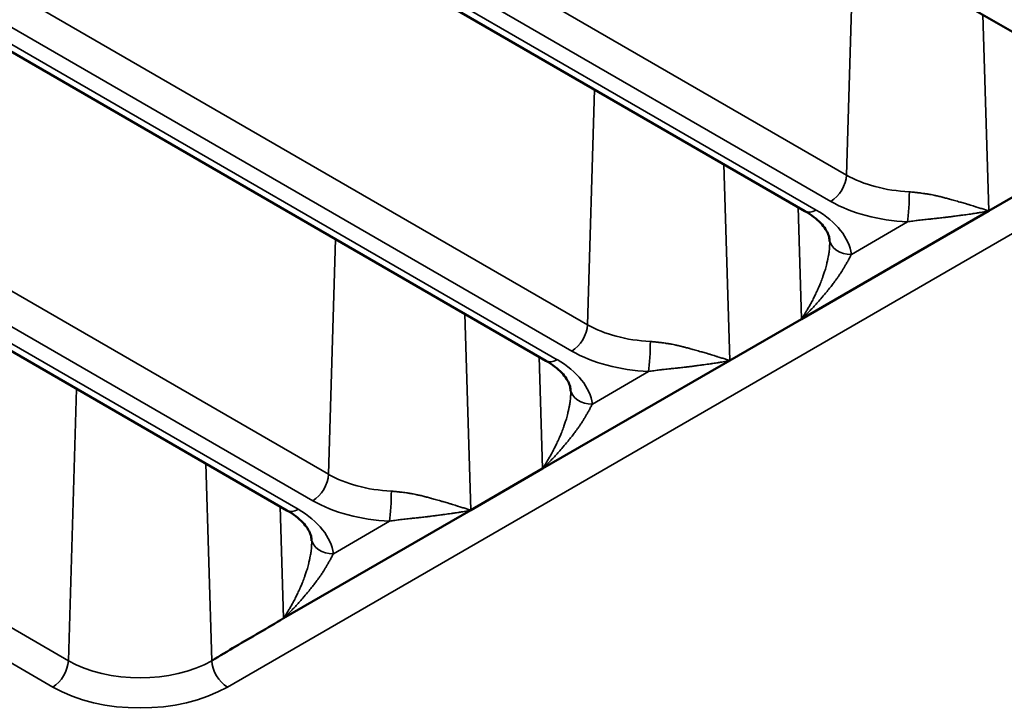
# Paper-space layout 'Sheet_1' of a CAD drawing. Header units: millimetres. Extents: x 0 to 118, y 0 to 118.
# Tile 133 of 206: x 91.765 to 92.644, y 22.083 to 22.693. Entities that reach past the tile are written whole.
import ezdxf

# ---------------------------------------------------------------- set-up
doc = ezdxf.new("R2010")
doc.units = ezdxf.units.MM
doc.layers.add('Visible (ANSI)', color=7, linetype='Continuous', lineweight=50)
doc.layers.add('Visible Narrow (ANSI)', color=7, linetype='Continuous', lineweight=35)

psp = doc.layouts.new('Sheet_1')

# ---------------------------------------------------------------- linework, layer by layer
at = {"layer": 'Visible (ANSI)'}
for p, q in [((92.69709, 22.65591), (86.61241, 26.1689)), ((92.46603, 22.5225), (86.40561, 26.02149)), ((92.23496, 22.3891), (86.21213, 25.86638)), ((92.0039, 22.25569), (86.03234, 25.70338)), ((92.62994, 22.52275), (92.69397, 22.55972)), ((92.46291, 22.42632), (92.62994, 22.52275)), ((92.39888, 22.38935), (92.46291, 22.42632)), ((92.23185, 22.29291), (92.39888, 22.38935)), ((92.33869, 22.35461), (92.33871, 22.3546)), ((92.30494, 22.3351), (92.30492, 22.33511)), ((92.16782, 22.25595), (92.23185, 22.29291)), ((92.00078, 22.15951), (92.16782, 22.25595))]:
    psp.add_line(p, q, dxfattribs=at)
psp.add_ellipse((92.49223, 22.43649), major_axis=(0.04921, 0), ratio=0.57735, start_param=3.757877, end_param=3.758364, dxfattribs=at)
for points in [[(92.48788, 22.49738), (92.4877, 22.49876), (92.48734, 22.50019), (92.48617, 22.50323), (92.48535, 22.50485), (92.48314, 22.50823), (92.48174, 22.51001), (92.47832, 22.51361), (92.47629, 22.51544), (92.47161, 22.51904), (92.46896, 22.52081), (92.46603, 22.5225)], [(92.25682, 22.36398), (92.25664, 22.36536), (92.25628, 22.36679), (92.25511, 22.36983), (92.25429, 22.37144), (92.25208, 22.37483), (92.25068, 22.3766), (92.24726, 22.3802), (92.24523, 22.38203), (92.24055, 22.38563), (92.2379, 22.3874), (92.23496, 22.3891)], [(92.02576, 22.23058), (92.02557, 22.23195), (92.02522, 22.23338), (92.02404, 22.23642), (92.02323, 22.23804), (92.02101, 22.24143), (92.01962, 22.2432), (92.01619, 22.2468), (92.01416, 22.24863), (92.00948, 22.25223), (92.00683, 22.254), (92.0039, 22.25569)]]:
    psp.add_open_spline(points, degree=3, knots=[4.0042876, 4.0042876, 4.0042876, 4.0042876, 4.1459079, 4.1459079, 4.2875281, 4.2875281, 4.4291484, 4.4291484, 4.5707687, 4.5707687, 4.712389, 4.712389, 4.712389, 4.712389], dxfattribs=at)
for points in [[(92.48801, 22.49597), (92.48798, 22.49653), (92.48793, 22.49701), (92.48788, 22.4974)], [(92.48801, 22.49597), (92.48802, 22.49581), (92.48803, 22.49565), (92.48804, 22.49549)], [(92.25695, 22.36257), (92.25692, 22.36312), (92.25687, 22.36361), (92.25682, 22.364)], [(92.25695, 22.36257), (92.25696, 22.36241), (92.25697, 22.36225), (92.25697, 22.36209)], [(92.02589, 22.22917), (92.02586, 22.22972), (92.02581, 22.2302), (92.02576, 22.2306)], [(92.02589, 22.22917), (92.0259, 22.22901), (92.0259, 22.22885), (92.02591, 22.22868)], [(91.93678, 22.12175), (91.94388, 22.12605), (91.95809, 22.13458), (91.97944, 22.14667), (91.99367, 22.1552), (92.00078, 22.15951)]]:
    psp.add_open_spline(points, degree=3, dxfattribs=at)
at = {"layer": 'Visible Narrow (ANSI)'}
for p, q in [((86.42374, 26.06454), (92.50302, 22.55466)), ((92.48911, 22.53112), (86.40983, 26.04099)), ((86.41545, 26.02246), (92.47587, 22.52348)), ((86.22061, 25.91501), (92.27196, 22.42126)), ((92.25805, 22.39772), (86.20669, 25.89147)), ((86.22197, 25.86736), (92.24481, 22.39007)), ((86.03088, 25.75774), (92.04089, 22.28786)), ((92.02698, 22.26431), (86.01696, 25.7342)), ((86.04218, 25.70435), (92.01374, 22.25667)), ((85.854, 25.55979), (91.80886, 22.12175)), ((91.79495, 22.0982), (85.84009, 25.53624)), ((94.09428, 23.3358), (91.95069, 22.0982)), ((92.50302, 22.55466), (92.50925, 22.76435)), ((92.62474, 22.69768), (92.62994, 22.52275)), ((92.27196, 22.42126), (92.27819, 22.63095)), ((92.39368, 22.56427), (92.39888, 22.38935)), ((92.46291, 22.42633), (92.45994, 22.52601)), ((92.62994, 22.52275), (92.62993, 22.52276)), ((92.5074, 22.48393), (92.55761, 22.51292)), ((92.04089, 22.28786), (92.04713, 22.49755)), ((92.16262, 22.43087), (92.16782, 22.25595)), ((92.46291, 22.42632), (92.46291, 22.42632)), ((92.23185, 22.29292), (92.22888, 22.39261)), ((92.39888, 22.38935), (92.39887, 22.38935)), ((92.27633, 22.35052), (92.32654, 22.37951)), ((91.80886, 22.12175), (91.81606, 22.36414)), ((92.25685, 22.35632), (92.25685, 22.35632)), ((92.34193, 22.35648), (92.34195, 22.35647)), ((92.32451, 22.3464), (92.32449, 22.34641)), ((92.29927, 22.33183), (92.29925, 22.33184)), ((91.93155, 22.29746), (91.93678, 22.12175)), ((92.23185, 22.29291), (92.23185, 22.29292)), ((92.00078, 22.15952), (91.99782, 22.2592)), ((92.16782, 22.25595), (92.16781, 22.25595)), ((92.04527, 22.21712), (92.09548, 22.24611)), ((92.00078, 22.15951), (92.00078, 22.15952))]:
    psp.add_line(p, q, dxfattribs=at)
for centre, major_axis, ratio, start_param, end_param in [((92.48911, 22.54719), (0.00984, 0.01705), 0.57735, 3.926991, 5.462881), ((92.566, 22.59103), (0.08908, 0), 0.57735, 3.926991, 4.635092), ((92.55761, 22.52899), (0.00088, 0.01967), 0.06305, 3.758483, 5.294372), ((92.47587, 22.53955), (-0.00984, -0.01705), 0.57735, 0, 0.785398), ((92.39897, 22.47908), (0.10875, 0), 0.57735, 0.077297, 0.785398), ((92.566, 22.57552), (0.10875, 0), 0.57735, 3.926991, 4.635092), ((92.5074, 22.5), (-0.01951, -0.00262), 0.814059, 0, 1.462022), ((92.25805, 22.41379), (0.00984, 0.01705), 0.57735, 3.926991, 5.462881), ((92.33494, 22.45762), (0.08908, 0), 0.57735, 3.926991, 4.635092), ((92.32654, 22.39559), (0.00088, 0.01967), 0.06305, 3.758483, 5.294372), ((92.33494, 22.44211), (0.10875, 0), 0.57735, 3.926991, 4.635092), ((92.24481, 22.40615), (-0.00984, -0.01705), 0.57735, 0, 0.785398), ((92.16791, 22.34568), (0.10875, 0), 0.57735, 0.077297, 0.785398), ((92.27633, 22.3666), (-0.01951, -0.00262), 0.814059, 0, 1.462022), ((92.02698, 22.28039), (0.00984, 0.01705), 0.57735, 3.926991, 5.462881), ((92.10388, 22.32422), (0.08908, 0), 0.57735, 3.926991, 4.635092), ((92.09548, 22.26218), (0.00088, 0.01967), 0.06305, 3.758483, 5.294372), ((92.10388, 22.30871), (0.10875, 0), 0.57735, 3.926991, 4.635092), ((92.01374, 22.27274), (-0.00984, -0.01705), 0.57735, 0, 0.785398), ((91.93685, 22.21227), (0.10875, 0), 0.57735, 0.077297, 0.785398), ((92.04527, 22.23319), (-0.01951, -0.00262), 0.814059, 0, 1.462022), ((91.79495, 22.11427), (0.00984, 0.01705), 0.57735, 3.926991, 5.462881), ((91.87282, 22.15867), (0.09045, 0), 0.57735, 3.926991, 5.497787), ((91.95069, 22.11427), (0.00984, -0.01705), 0.57735, 3.961897, 5.497787), ((91.87282, 22.14316), (0.11012, 0), 0.57735, 3.926991, 5.497787)]:
    psp.add_ellipse(centre, major_axis=major_axis, ratio=ratio, start_param=start_param, end_param=end_param, dxfattribs=at)
for points, knots in [([(92.62993, 22.52276), (92.62926, 22.52297), (92.62859, 22.52318), (92.62791, 22.52339), (92.62682, 22.52373), (92.62572, 22.52408), (92.62462, 22.52442), (92.62406, 22.5246), (92.6235, 22.52477), (92.62293, 22.52495), (92.62167, 22.52534), (92.62041, 22.52573), (92.61915, 22.52612), (92.61905, 22.52615), (92.61894, 22.52619), (92.61884, 22.52622), (92.6179, 22.52651), (92.61696, 22.5268), (92.61603, 22.52708), (92.6152, 22.52734), (92.61437, 22.52759), (92.61354, 22.52784), (92.61263, 22.52812), (92.61172, 22.52839), (92.61081, 22.52866), (92.61027, 22.52882), (92.60972, 22.52898), (92.60918, 22.52914), (92.60779, 22.52955), (92.60641, 22.52996), (92.60505, 22.53035), (92.60479, 22.53042), (92.60454, 22.5305), (92.60429, 22.53057), (92.6035, 22.53079), (92.60273, 22.53102), (92.60196, 22.53124), (92.60109, 22.53148), (92.60023, 22.53172), (92.59938, 22.53196), (92.59788, 22.53238), (92.59641, 22.53279), (92.59498, 22.53319), (92.59484, 22.53323), (92.5947, 22.53327), (92.59455, 22.5333), (92.59432, 22.53337), (92.59408, 22.53343), (92.59385, 22.5335), (92.59359, 22.53357), (92.59333, 22.53364), (92.59308, 22.53371), (92.59196, 22.53402), (92.59086, 22.53432), (92.58978, 22.5346), (92.58962, 22.53465), (92.58946, 22.53469), (92.5893, 22.53473), (92.58896, 22.53482), (92.58862, 22.53491), (92.58828, 22.535), (92.58768, 22.53515), (92.58708, 22.5353), (92.58648, 22.53545), (92.58539, 22.53572), (92.5843, 22.53598), (92.5832, 22.53623), (92.58276, 22.53633), (92.58231, 22.53643), (92.58186, 22.53652), (92.58121, 22.53666), (92.58056, 22.53679), (92.5799, 22.53692), (92.57905, 22.53709), (92.57818, 22.53725), (92.5773, 22.5374), (92.57712, 22.53743), (92.57694, 22.53746), (92.57676, 22.53749), (92.57641, 22.53755), (92.57606, 22.53761), (92.5757, 22.53767), (92.57467, 22.53784), (92.57361, 22.538), (92.57254, 22.53815), (92.57164, 22.53828), (92.57074, 22.53841), (92.56982, 22.53853), (92.56909, 22.53862), (92.56836, 22.53872), (92.56762, 22.53881), (92.56652, 22.53894), (92.56541, 22.53908), (92.56428, 22.5392), (92.56373, 22.53927), (92.56318, 22.53933), (92.56263, 22.53939), (92.56225, 22.53943), (92.56187, 22.53947), (92.56148, 22.53951), (92.5607, 22.53959), (92.55991, 22.53968), (92.55913, 22.53975)], [0.0001125, 0.0001125, 0.0001125, 0.0001125, 0.0267446, 0.0267446, 0.0267446, 0.0697502, 0.0697502, 0.0697502, 0.0917587, 0.0917587, 0.0917587, 0.1408192, 0.1408192, 0.1408192, 0.1448517, 0.1448517, 0.1448517, 0.1814448, 0.1814448, 0.1814448, 0.2140026, 0.2140026, 0.2140026, 0.25, 0.25, 0.25, 0.2717199, 0.2717199, 0.2717199, 0.3275907, 0.3275907, 0.3275907, 0.3379623, 0.3379623, 0.3379623, 0.370339, 0.370339, 0.370339, 0.4067637, 0.4067637, 0.4067637, 0.4711461, 0.4711461, 0.4711461, 0.4775547, 0.4775547, 0.4775547, 0.4882256, 0.4882256, 0.4882256, 0.5, 0.5, 0.5, 0.5516177, 0.5516177, 0.5516177, 0.5591649, 0.5591649, 0.5591649, 0.5755704, 0.5755704, 0.5755704, 0.6045252, 0.6045252, 0.6045252, 0.6576139, 0.6576139, 0.6576139, 0.6790105, 0.6790105, 0.6790105, 0.7099741, 0.7099741, 0.7099741, 0.75, 0.75, 0.75, 0.7579805, 0.7579805, 0.7579805, 0.7737791, 0.7737791, 0.7737791, 0.8194249, 0.8194249, 0.8194249, 0.8573844, 0.8573844, 0.8573844, 0.8874554, 0.8874554, 0.8874554, 0.9322095, 0.9322095, 0.9322095, 0.9541185, 0.9541185, 0.9541185, 0.9691641, 0.9691641, 0.9691641, 1, 1, 1, 1]), ([(92.62994, 22.52275), (92.62802, 22.52233), (92.6261, 22.52195), (92.62417, 22.52159), (92.62335, 22.52144), (92.62253, 22.52129), (92.62171, 22.52115), (92.62059, 22.52096), (92.61948, 22.52077), (92.61837, 22.5206), (92.61689, 22.52036), (92.61541, 22.52014), (92.61395, 22.51992), (92.61349, 22.51985), (92.61303, 22.51979), (92.61257, 22.51972), (92.61062, 22.51944), (92.60869, 22.51918), (92.60679, 22.51893), (92.60664, 22.51891), (92.60649, 22.51889), (92.60635, 22.51887), (92.60576, 22.51879), (92.60517, 22.51871), (92.60458, 22.51864), (92.603, 22.51843), (92.60144, 22.51823), (92.59989, 22.51803), (92.59956, 22.51798), (92.59922, 22.51794), (92.59888, 22.51789), (92.59761, 22.51773), (92.59634, 22.51757), (92.59509, 22.51741), (92.59396, 22.51727), (92.59283, 22.51713), (92.59172, 22.51699), (92.59129, 22.51694), (92.59086, 22.51689), (92.59044, 22.51684), (92.58886, 22.51665), (92.58728, 22.51646), (92.5857, 22.51628), (92.58546, 22.51626), (92.58522, 22.51623), (92.58498, 22.5162), (92.58374, 22.51607), (92.5825, 22.51593), (92.58125, 22.5158), (92.58041, 22.51571), (92.57956, 22.51562), (92.57871, 22.51554), (92.57767, 22.51543), (92.57664, 22.51533), (92.5756, 22.51522), (92.57468, 22.51512), (92.57376, 22.51503), (92.57284, 22.51493), (92.572, 22.51484), (92.57115, 22.51475), (92.57031, 22.51465), (92.56932, 22.51454), (92.56834, 22.51443), (92.56736, 22.51431), (92.56659, 22.51422), (92.56583, 22.51412), (92.56507, 22.51402), (92.56413, 22.5139), (92.5632, 22.51378), (92.56227, 22.51365), (92.56148, 22.51353), (92.5607, 22.51342), (92.55992, 22.5133), (92.55915, 22.51318), (92.55837, 22.51305), (92.55761, 22.51292)], [0.0000001, 0.0000001, 0.0000001, 0.0000001, 0.0750047, 0.0750047, 0.0750047, 0.1070151, 0.1070151, 0.1070151, 0.1506166, 0.1506166, 0.1506166, 0.2084971, 0.2084971, 0.2084971, 0.2266409, 0.2266409, 0.2266409, 0.3035742, 0.3035742, 0.3035742, 0.3094437, 0.3094437, 0.3094437, 0.3333333, 0.3333333, 0.3333333, 0.3976084, 0.3976084, 0.3976084, 0.4116937, 0.4116937, 0.4116937, 0.464873, 0.464873, 0.464873, 0.5126749, 0.5126749, 0.5126749, 0.5308884, 0.5308884, 0.5308884, 0.5987775, 0.5987775, 0.5987775, 0.6090348, 0.6090348, 0.6090348, 0.6624758, 0.6624758, 0.6624758, 0.698738, 0.698738, 0.698738, 0.742861, 0.742861, 0.742861, 0.7819207, 0.7819207, 0.7819207, 0.8179001, 0.8179001, 0.8179001, 0.8596867, 0.8596867, 0.8596867, 0.892388, 0.892388, 0.892388, 0.9323965, 0.9323965, 0.9323965, 0.9663257, 0.9663257, 0.9663257, 1, 1, 1, 1]), ([(92.48804, 22.49549), (92.48804, 22.49541), (92.48804, 22.49533), (92.48805, 22.49525), (92.48805, 22.49516), (92.48805, 22.49507), (92.48806, 22.49498), (92.48809, 22.49393), (92.48808, 22.49287), (92.48804, 22.4918), (92.48799, 22.49059), (92.4879, 22.48937), (92.48777, 22.48816), (92.48769, 22.48742), (92.4876, 22.48669), (92.4875, 22.48595), (92.48748, 22.48584), (92.48747, 22.48574), (92.48745, 22.48563), (92.4874, 22.48523), (92.48734, 22.48484), (92.48728, 22.48445), (92.4872, 22.48395), (92.48712, 22.48345), (92.48703, 22.48295), (92.48687, 22.48204), (92.48669, 22.48111), (92.4865, 22.48018), (92.48631, 22.47924), (92.48611, 22.47828), (92.48588, 22.4773), (92.48573, 22.47663), (92.48557, 22.47595), (92.48539, 22.47526), (92.48532, 22.47496), (92.48524, 22.47465), (92.48516, 22.47434), (92.48495, 22.47352), (92.48472, 22.47268), (92.48448, 22.47181), (92.4843, 22.47119), (92.48411, 22.47055), (92.48392, 22.4699), (92.48386, 22.46971), (92.4838, 22.46952), (92.48374, 22.46933), (92.48359, 22.46882), (92.48342, 22.4683), (92.48325, 22.46777), (92.48288, 22.46659), (92.48246, 22.46537), (92.48201, 22.46409), (92.48194, 22.4639), (92.48187, 22.4637), (92.4818, 22.46351), (92.48128, 22.46206), (92.48071, 22.46055), (92.48008, 22.45896), (92.47992, 22.45854), (92.47975, 22.45811), (92.47957, 22.45768), (92.47911, 22.45654), (92.47862, 22.45537), (92.47809, 22.45416), (92.47793, 22.45378), (92.47776, 22.4534), (92.47759, 22.45301), (92.47726, 22.45227), (92.47692, 22.45151), (92.47656, 22.45074), (92.47599, 22.4495), (92.47539, 22.44823), (92.47475, 22.44692), (92.47416, 22.44571), (92.47353, 22.44448), (92.47288, 22.44322), (92.47257, 22.44263), (92.47226, 22.44203), (92.47194, 22.44143), (92.47176, 22.4411), (92.47158, 22.44077), (92.4714, 22.44044), (92.47047, 22.43871), (92.46947, 22.43694), (92.46841, 22.43513), (92.46811, 22.43461), (92.46779, 22.43409), (92.46748, 22.43356), (92.46663, 22.43214), (92.46573, 22.43069), (92.4648, 22.42923), (92.46419, 22.42827), (92.46357, 22.42731), (92.46292, 22.42634)], [0.0608917, 0.0608917, 0.0608917, 0.0608917, 0.065606, 0.065606, 0.065606, 0.0708782, 0.0708782, 0.0708782, 0.1323103, 0.1323103, 0.1323103, 0.2017582, 0.2017582, 0.2017582, 0.2438034, 0.2438034, 0.2438034, 0.25, 0.25, 0.25, 0.2725164, 0.2725164, 0.2725164, 0.3011314, 0.3011314, 0.3011314, 0.3536469, 0.3536469, 0.3536469, 0.4063378, 0.4063378, 0.4063378, 0.4423396, 0.4423396, 0.4423396, 0.4581602, 0.4581602, 0.4581602, 0.5, 0.5, 0.5, 0.5302268, 0.5302268, 0.5302268, 0.5390339, 0.5390339, 0.5390339, 0.5625, 0.5625, 0.5625, 0.6146828, 0.6146828, 0.6146828, 0.6226072, 0.6226072, 0.6226072, 0.681066, 0.681066, 0.681066, 0.6966094, 0.6966094, 0.6966094, 0.737321, 0.737321, 0.737321, 0.75, 0.75, 0.75, 0.7745158, 0.7745158, 0.7745158, 0.8136858, 0.8136858, 0.8136858, 0.8498974, 0.8498974, 0.8498974, 0.866772, 0.866772, 0.866772, 0.8760605, 0.8760605, 0.8760605, 0.9241934, 0.9241934, 0.9241934, 0.9380301, 0.9380301, 0.9380301, 0.9754341, 0.9754341, 0.9754341, 0.999811, 0.999811, 0.999811, 0.999811]), ([(92.5074, 22.48393), (92.50692, 22.48301), (92.50642, 22.48205), (92.50589, 22.48104), (92.50539, 22.4801), (92.50487, 22.47913), (92.50433, 22.47813), (92.50428, 22.47805), (92.50424, 22.47797), (92.50419, 22.47789), (92.50373, 22.47703), (92.50324, 22.47615), (92.50274, 22.47526), (92.5026, 22.47502), (92.50246, 22.47477), (92.50231, 22.47452), (92.50186, 22.47373), (92.50139, 22.47293), (92.50091, 22.47212), (92.50068, 22.47174), (92.50045, 22.47135), (92.50022, 22.47097), (92.49974, 22.47018), (92.49925, 22.46939), (92.49875, 22.4686), (92.49868, 22.4685), (92.49862, 22.46841), (92.49856, 22.46831), (92.49795, 22.46735), (92.49732, 22.46639), (92.49666, 22.46544), (92.49651, 22.46521), (92.49635, 22.46498), (92.49619, 22.46475), (92.49567, 22.46399), (92.49514, 22.46323), (92.49459, 22.46247), (92.49413, 22.46183), (92.49366, 22.46119), (92.49318, 22.46054), (92.4929, 22.46016), (92.49262, 22.45978), (92.49233, 22.45939), (92.49155, 22.45836), (92.49074, 22.45731), (92.48989, 22.45622), (92.48908, 22.45517), (92.48822, 22.4541), (92.48733, 22.45298), (92.4868, 22.45232), (92.48626, 22.45165), (92.4857, 22.45096), (92.48553, 22.45075), (92.48536, 22.45054), (92.48518, 22.45033), (92.48399, 22.44887), (92.48272, 22.44735), (92.48138, 22.44577), (92.4813, 22.44568), (92.48122, 22.44559), (92.48115, 22.44551), (92.47991, 22.44405), (92.4786, 22.44256), (92.47723, 22.44102), (92.4768, 22.44055), (92.47637, 22.44007), (92.47594, 22.43959), (92.47489, 22.43844), (92.47381, 22.43727), (92.47268, 22.43608), (92.4718, 22.43514), (92.47089, 22.43419), (92.46995, 22.43323), (92.46924, 22.4325), (92.46851, 22.43176), (92.46776, 22.43102), (92.4662, 22.42947), (92.46459, 22.4279), (92.46291, 22.42632)], [0, 0, 0, 0, 0.068815, 0.068815, 0.068815, 0.1331807, 0.1331807, 0.1331807, 0.1384682, 0.1384682, 0.1384682, 0.1935175, 0.1935175, 0.1935175, 0.2087053, 0.2087053, 0.2087053, 0.2573628, 0.2573628, 0.2573628, 0.2803894, 0.2803894, 0.2803894, 0.3275396, 0.3275396, 0.3275396, 0.3333333, 0.3333333, 0.3333333, 0.3903961, 0.3903961, 0.3903961, 0.4040556, 0.4040556, 0.4040556, 0.4488308, 0.4488308, 0.4488308, 0.4860891, 0.4860891, 0.4860891, 0.5078791, 0.5078791, 0.5078791, 0.5664081, 0.5664081, 0.5664081, 0.6229763, 0.6229763, 0.6229763, 0.6565298, 0.6565298, 0.6565298, 0.6666667, 0.6666667, 0.6666667, 0.7368923, 0.7368923, 0.7368923, 0.740837, 0.740837, 0.740837, 0.8052462, 0.8052462, 0.8052462, 0.8250852, 0.8250852, 0.8250852, 0.8727862, 0.8727862, 0.8727862, 0.9105221, 0.9105221, 0.9105221, 0.9394488, 0.9394488, 0.9394488, 0.9999998, 0.9999998, 0.9999998, 0.9999998]), ([(92.39887, 22.38935), (92.3982, 22.38956), (92.39753, 22.38978), (92.39685, 22.38999), (92.39576, 22.39033), (92.39467, 22.39067), (92.39357, 22.39101), (92.393, 22.39119), (92.39242, 22.39137), (92.39185, 22.39155), (92.39061, 22.39194), (92.38936, 22.39232), (92.38811, 22.39271), (92.388, 22.39274), (92.38789, 22.39278), (92.38778, 22.39281), (92.38683, 22.39311), (92.38588, 22.3934), (92.38493, 22.39369), (92.38412, 22.39393), (92.38332, 22.39418), (92.38252, 22.39442), (92.38158, 22.39471), (92.38064, 22.39499), (92.37971, 22.39527), (92.37918, 22.39543), (92.37865, 22.39558), (92.37812, 22.39574), (92.37673, 22.39615), (92.37536, 22.39655), (92.374, 22.39694), (92.37374, 22.39702), (92.37349, 22.39709), (92.37323, 22.39716), (92.37243, 22.39739), (92.37163, 22.39762), (92.37085, 22.39784), (92.37002, 22.39808), (92.36921, 22.39831), (92.3684, 22.39854), (92.36686, 22.39897), (92.36535, 22.39939), (92.36388, 22.39979), (92.36375, 22.39983), (92.36362, 22.39986), (92.36349, 22.3999), (92.3633, 22.39995), (92.36311, 22.40001), (92.36292, 22.40006), (92.36261, 22.40014), (92.3623, 22.40023), (92.36199, 22.40031), (92.36087, 22.40062), (92.35978, 22.40092), (92.3587, 22.4012), (92.35855, 22.40124), (92.35839, 22.40128), (92.35824, 22.40132), (92.35789, 22.40142), (92.35754, 22.40151), (92.35719, 22.4016), (92.3566, 22.40175), (92.356, 22.4019), (92.35541, 22.40205), (92.35432, 22.40232), (92.35323, 22.40258), (92.35213, 22.40283), (92.35168, 22.40293), (92.35123, 22.40302), (92.35078, 22.40312), (92.35014, 22.40326), (92.34949, 22.40339), (92.34884, 22.40352), (92.34798, 22.40368), (92.34712, 22.40384), (92.34623, 22.404), (92.34606, 22.40403), (92.34588, 22.40406), (92.3457, 22.40409), (92.34534, 22.40415), (92.34498, 22.40421), (92.34462, 22.40427), (92.34359, 22.40443), (92.34255, 22.40459), (92.34148, 22.40475), (92.34058, 22.40488), (92.33967, 22.405), (92.33875, 22.40512), (92.33803, 22.40522), (92.3373, 22.40531), (92.33656, 22.4054), (92.33546, 22.40554), (92.33434, 22.40567), (92.33322, 22.4058), (92.33267, 22.40586), (92.33212, 22.40592), (92.33157, 22.40598), (92.33119, 22.40602), (92.3308, 22.40607), (92.33042, 22.40611), (92.32964, 22.40619), (92.32885, 22.40627), (92.32806, 22.40635)], [0.0001123, 0.0001123, 0.0001123, 0.0001123, 0.0266749, 0.0266749, 0.0266749, 0.069413, 0.069413, 0.069413, 0.0917328, 0.0917328, 0.0917328, 0.1401286, 0.1401286, 0.1401286, 0.1444864, 0.1444864, 0.1444864, 0.1814692, 0.1814692, 0.1814692, 0.2129459, 0.2129459, 0.2129459, 0.25, 0.25, 0.25, 0.271145, 0.271145, 0.271145, 0.3267686, 0.3267686, 0.3267686, 0.3373823, 0.3373823, 0.3373823, 0.3704224, 0.3704224, 0.3704224, 0.4051436, 0.4051436, 0.4051436, 0.4712663, 0.4712663, 0.4712663, 0.4771747, 0.4771747, 0.4771747, 0.4858471, 0.4858471, 0.4858471, 0.5, 0.5, 0.5, 0.5516396, 0.5516396, 0.5516396, 0.5589344, 0.5589344, 0.5589344, 0.575756, 0.575756, 0.575756, 0.6045603, 0.6045603, 0.6045603, 0.6576546, 0.6576546, 0.6576546, 0.6792501, 0.6792501, 0.6792501, 0.710007, 0.710007, 0.710007, 0.75, 0.75, 0.75, 0.7579995, 0.7579995, 0.7579995, 0.7740147, 0.7740147, 0.7740147, 0.8194402, 0.8194402, 0.8194402, 0.8575654, 0.8575654, 0.8575654, 0.8874712, 0.8874712, 0.8874712, 0.9323076, 0.9323076, 0.9323076, 0.9541185, 0.9541185, 0.9541185, 0.9692032, 0.9692032, 0.9692032, 1, 1, 1, 1]), ([(92.39888, 22.38935), (92.39696, 22.38893), (92.39504, 22.38855), (92.39312, 22.38819), (92.39229, 22.38804), (92.39146, 22.38789), (92.39063, 22.38775), (92.38953, 22.38755), (92.38843, 22.38737), (92.38733, 22.3872), (92.38583, 22.38696), (92.38433, 22.38673), (92.38284, 22.38651), (92.38241, 22.38645), (92.38198, 22.38639), (92.38155, 22.38632), (92.37961, 22.38605), (92.37769, 22.38579), (92.37578, 22.38553), (92.3756, 22.38551), (92.37542, 22.38548), (92.37524, 22.38546), (92.37465, 22.38538), (92.37406, 22.38531), (92.37348, 22.38523), (92.37191, 22.38502), (92.37036, 22.38482), (92.36883, 22.38462), (92.36847, 22.38458), (92.36812, 22.38453), (92.36777, 22.38448), (92.36651, 22.38432), (92.36526, 22.38416), (92.36402, 22.384), (92.36288, 22.38386), (92.36175, 22.38372), (92.36062, 22.38358), (92.36022, 22.38353), (92.35981, 22.38348), (92.35941, 22.38344), (92.35782, 22.38324), (92.35624, 22.38306), (92.35466, 22.38288), (92.3544, 22.38285), (92.35415, 22.38282), (92.3539, 22.3828), (92.35268, 22.38266), (92.35147, 22.38253), (92.35024, 22.3824), (92.34937, 22.38231), (92.3485, 22.38222), (92.34763, 22.38213), (92.34661, 22.38203), (92.34559, 22.38192), (92.34457, 22.38182), (92.34363, 22.38172), (92.3427, 22.38162), (92.34177, 22.38152), (92.34094, 22.38144), (92.34011, 22.38135), (92.33929, 22.38125), (92.33829, 22.38114), (92.33729, 22.38103), (92.33629, 22.38091), (92.33555, 22.38082), (92.3348, 22.38073), (92.33406, 22.38063), (92.33311, 22.38051), (92.33215, 22.38038), (92.3312, 22.38024), (92.33044, 22.38013), (92.32968, 22.38002), (92.32893, 22.3799), (92.32813, 22.37978), (92.32733, 22.37965), (92.32654, 22.37951)], [0.0000001, 0.0000001, 0.0000001, 0.0000001, 0.074658, 0.074658, 0.074658, 0.107041, 0.107041, 0.107041, 0.1499365, 0.1499365, 0.1499365, 0.2086214, 0.2086214, 0.2086214, 0.2256367, 0.2256367, 0.2256367, 0.3022703, 0.3022703, 0.3022703, 0.3096375, 0.3096375, 0.3096375, 0.3333333, 0.3333333, 0.3333333, 0.3972162, 0.3972162, 0.3972162, 0.4119097, 0.4119097, 0.4119097, 0.4645788, 0.4645788, 0.4645788, 0.5129409, 0.5129409, 0.5129409, 0.5302327, 0.5302327, 0.5302327, 0.5984497, 0.5984497, 0.5984497, 0.60938, 0.60938, 0.60938, 0.6617888, 0.6617888, 0.6617888, 0.6991308, 0.6991308, 0.6991308, 0.7426384, 0.7426384, 0.7426384, 0.7822899, 0.7822899, 0.7822899, 0.8174357, 0.8174357, 0.8174357, 0.8599681, 0.8599681, 0.8599681, 0.8916751, 0.8916751, 0.8916751, 0.9325478, 0.9325478, 0.9325478, 0.9653575, 0.9653575, 0.9653575, 1, 1, 1, 1]), ([(92.25697, 22.36209), (92.25698, 22.36201), (92.25698, 22.36193), (92.25698, 22.36185), (92.25699, 22.36176), (92.25699, 22.36167), (92.25699, 22.36158), (92.25703, 22.36053), (92.25702, 22.35946), (92.25698, 22.35839), (92.25693, 22.35719), (92.25683, 22.35597), (92.25671, 22.35475), (92.25663, 22.35402), (92.25654, 22.35328), (92.25644, 22.35255), (92.25642, 22.35244), (92.25641, 22.35233), (92.25639, 22.35222), (92.25633, 22.35183), (92.25628, 22.35144), (92.25621, 22.35105), (92.25614, 22.35055), (92.25605, 22.35005), (92.25597, 22.34955), (92.25581, 22.34863), (92.25563, 22.34771), (92.25544, 22.34677), (92.25525, 22.34583), (92.25504, 22.34488), (92.25482, 22.3439), (92.25467, 22.34323), (92.2545, 22.34255), (92.25433, 22.34186), (92.25425, 22.34155), (92.25418, 22.34125), (92.2541, 22.34094), (92.25389, 22.34012), (92.25366, 22.33928), (92.25341, 22.33841), (92.25324, 22.33779), (92.25305, 22.33715), (92.25286, 22.3365), (92.2528, 22.33631), (92.25274, 22.33612), (92.25268, 22.33593), (92.25252, 22.33541), (92.25236, 22.33489), (92.25219, 22.33436), (92.25181, 22.33319), (92.2514, 22.33196), (92.25095, 22.33069), (92.25088, 22.33049), (92.25081, 22.3303), (92.25074, 22.3301), (92.25022, 22.32866), (92.24965, 22.32714), (92.24902, 22.32555), (92.24885, 22.32513), (92.24868, 22.32471), (92.24851, 22.32427), (92.24805, 22.32314), (92.24755, 22.32196), (92.24703, 22.32075), (92.24686, 22.32038), (92.2467, 22.31999), (92.24653, 22.31961), (92.2462, 22.31886), (92.24585, 22.31811), (92.2455, 22.31733), (92.24493, 22.3161), (92.24432, 22.31482), (92.24368, 22.31352), (92.24309, 22.31231), (92.24247, 22.31107), (92.24181, 22.30981), (92.24151, 22.30922), (92.2412, 22.30863), (92.24088, 22.30803), (92.2407, 22.3077), (92.24052, 22.30737), (92.24034, 22.30704), (92.2394, 22.30531), (92.23841, 22.30354), (92.23735, 22.30173), (92.23704, 22.30121), (92.23673, 22.30068), (92.23642, 22.30016), (92.23556, 22.29874), (92.23467, 22.29729), (92.23374, 22.29582), (92.23313, 22.29487), (92.2325, 22.29391), (92.23186, 22.29294)], [0.0608915, 0.0608915, 0.0608915, 0.0608915, 0.0656028, 0.0656028, 0.0656028, 0.0708732, 0.0708732, 0.0708732, 0.132304, 0.132304, 0.132304, 0.2017489, 0.2017489, 0.2017489, 0.243804, 0.243804, 0.243804, 0.25, 0.25, 0.25, 0.272502, 0.272502, 0.272502, 0.301129, 0.301129, 0.301129, 0.3536419, 0.3536419, 0.3536419, 0.4063304, 0.4063304, 0.4063304, 0.4423281, 0.4423281, 0.4423281, 0.4581499, 0.4581499, 0.4581499, 0.5, 0.5, 0.5, 0.5302179, 0.5302179, 0.5302179, 0.5390381, 0.5390381, 0.5390381, 0.5625, 0.5625, 0.5625, 0.614685, 0.614685, 0.614685, 0.622613, 0.622613, 0.622613, 0.6810775, 0.6810775, 0.6810775, 0.6966033, 0.6966033, 0.6966033, 0.7373383, 0.7373383, 0.7373383, 0.75, 0.75, 0.75, 0.774512, 0.774512, 0.774512, 0.8136868, 0.8136868, 0.8136868, 0.8498959, 0.8498959, 0.8498959, 0.8667716, 0.8667716, 0.8667716, 0.8760625, 0.8760625, 0.8760625, 0.9241931, 0.9241931, 0.9241931, 0.9380311, 0.9380311, 0.9380311, 0.975434, 0.975434, 0.975434, 0.999811, 0.999811, 0.999811, 0.999811]), ([(92.27633, 22.35052), (92.27586, 22.34961), (92.27535, 22.34864), (92.27482, 22.34764), (92.27433, 22.3467), (92.27381, 22.34573), (92.27327, 22.34473), (92.27322, 22.34465), (92.27318, 22.34456), (92.27313, 22.34448), (92.27266, 22.34362), (92.27218, 22.34275), (92.27167, 22.34186), (92.27153, 22.34161), (92.27139, 22.34137), (92.27125, 22.34112), (92.2708, 22.34033), (92.27033, 22.33952), (92.26985, 22.33872), (92.26962, 22.33833), (92.26939, 22.33795), (92.26916, 22.33756), (92.26868, 22.33678), (92.26819, 22.33599), (92.26768, 22.3352), (92.26762, 22.3351), (92.26756, 22.335), (92.2675, 22.3349), (92.26689, 22.33395), (92.26625, 22.33299), (92.2656, 22.33203), (92.26545, 22.3318), (92.26529, 22.33157), (92.26513, 22.33134), (92.26461, 22.33059), (92.26408, 22.32983), (92.26353, 22.32906), (92.26307, 22.32843), (92.2626, 22.32779), (92.26212, 22.32714), (92.26184, 22.32676), (92.26155, 22.32637), (92.26126, 22.32599), (92.26049, 22.32496), (92.25968, 22.3239), (92.25883, 22.32282), (92.25801, 22.32177), (92.25716, 22.32069), (92.25627, 22.31958), (92.25574, 22.31892), (92.25519, 22.31824), (92.25463, 22.31756), (92.25446, 22.31735), (92.25429, 22.31714), (92.25412, 22.31693), (92.25293, 22.31547), (92.25166, 22.31394), (92.25031, 22.31237), (92.25024, 22.31228), (92.25016, 22.31219), (92.25009, 22.3121), (92.24884, 22.31065), (92.24754, 22.30915), (92.24616, 22.30762), (92.24574, 22.30715), (92.24531, 22.30667), (92.24488, 22.30619), (92.24383, 22.30504), (92.24274, 22.30386), (92.24162, 22.30268), (92.24073, 22.30174), (92.23982, 22.30079), (92.23889, 22.29983), (92.23817, 22.2991), (92.23744, 22.29836), (92.2367, 22.29762), (92.23514, 22.29606), (92.23352, 22.29449), (92.23185, 22.29291)], [0, 0, 0, 0, 0.0688159, 0.0688159, 0.0688159, 0.1331736, 0.1331736, 0.1331736, 0.13847, 0.13847, 0.13847, 0.1935078, 0.1935078, 0.1935078, 0.2087079, 0.2087079, 0.2087079, 0.2573512, 0.2573512, 0.2573512, 0.2803928, 0.2803928, 0.2803928, 0.3275266, 0.3275266, 0.3275266, 0.3333333, 0.3333333, 0.3333333, 0.3903969, 0.3903969, 0.3903969, 0.4040424, 0.4040424, 0.4040424, 0.4488324, 0.4488324, 0.4488324, 0.4860769, 0.4860769, 0.4860769, 0.5078813, 0.5078813, 0.5078813, 0.566411, 0.566411, 0.566411, 0.6229798, 0.6229798, 0.6229798, 0.6565223, 0.6565223, 0.6565223, 0.6666667, 0.6666667, 0.6666667, 0.7368927, 0.7368927, 0.7368927, 0.7408327, 0.7408327, 0.7408327, 0.8052473, 0.8052473, 0.8052473, 0.8250837, 0.8250837, 0.8250837, 0.8727879, 0.8727879, 0.8727879, 0.9105219, 0.9105219, 0.9105219, 0.9394511, 0.9394511, 0.9394511, 0.9999998, 0.9999998, 0.9999998, 0.9999998]), ([(92.16781, 22.25595), (92.16714, 22.25616), (92.16646, 22.25637), (92.16579, 22.25658), (92.1647, 22.25693), (92.1636, 22.25727), (92.1625, 22.25761), (92.16194, 22.25779), (92.16137, 22.25796), (92.16081, 22.25814), (92.15955, 22.25853), (92.15829, 22.25892), (92.15703, 22.25931), (92.15692, 22.25935), (92.15682, 22.25938), (92.15672, 22.25941), (92.15578, 22.2597), (92.15484, 22.25999), (92.1539, 22.26027), (92.15307, 22.26053), (92.15224, 22.26078), (92.15142, 22.26103), (92.1505, 22.26131), (92.14959, 22.26158), (92.14869, 22.26185), (92.14814, 22.26201), (92.1476, 22.26218), (92.14706, 22.26234), (92.14566, 22.26275), (92.14428, 22.26315), (92.14292, 22.26354), (92.14267, 22.26362), (92.14242, 22.26369), (92.14216, 22.26376), (92.14138, 22.26399), (92.1406, 22.26421), (92.13983, 22.26443), (92.13896, 22.26467), (92.1381, 22.26492), (92.13726, 22.26515), (92.13576, 22.26558), (92.13429, 22.26598), (92.13286, 22.26638), (92.13271, 22.26642), (92.13257, 22.26646), (92.13243, 22.2665), (92.13219, 22.26656), (92.13196, 22.26663), (92.13172, 22.26669), (92.13147, 22.26676), (92.13121, 22.26683), (92.13095, 22.2669), (92.12983, 22.26721), (92.12873, 22.26751), (92.12765, 22.2678), (92.12749, 22.26784), (92.12734, 22.26788), (92.12718, 22.26792), (92.12684, 22.26801), (92.1265, 22.2681), (92.12615, 22.26819), (92.12555, 22.26834), (92.12496, 22.2685), (92.12436, 22.26864), (92.12327, 22.26892), (92.12217, 22.26918), (92.12107, 22.26942), (92.12063, 22.26952), (92.12019, 22.26962), (92.11974, 22.26971), (92.11909, 22.26985), (92.11844, 22.26998), (92.11778, 22.27011), (92.11692, 22.27028), (92.11606, 22.27044), (92.11517, 22.27059), (92.11499, 22.27062), (92.11482, 22.27065), (92.11464, 22.27068), (92.11429, 22.27074), (92.11393, 22.2708), (92.11357, 22.27086), (92.11254, 22.27103), (92.11149, 22.27119), (92.11041, 22.27135), (92.10952, 22.27147), (92.10861, 22.2716), (92.1077, 22.27172), (92.10697, 22.27182), (92.10624, 22.27191), (92.1055, 22.272), (92.1044, 22.27214), (92.10328, 22.27227), (92.10216, 22.2724), (92.10161, 22.27246), (92.10106, 22.27252), (92.1005, 22.27258), (92.10012, 22.27262), (92.09974, 22.27266), (92.09936, 22.2727), (92.09858, 22.27279), (92.09779, 22.27287), (92.097, 22.27295)], [0.0001125, 0.0001125, 0.0001125, 0.0001125, 0.0267446, 0.0267446, 0.0267446, 0.0697502, 0.0697502, 0.0697502, 0.0917587, 0.0917587, 0.0917587, 0.1408192, 0.1408192, 0.1408192, 0.1448517, 0.1448517, 0.1448517, 0.1814448, 0.1814448, 0.1814448, 0.2140026, 0.2140026, 0.2140026, 0.25, 0.25, 0.25, 0.2717199, 0.2717199, 0.2717199, 0.3275907, 0.3275907, 0.3275907, 0.3379623, 0.3379623, 0.3379623, 0.370339, 0.370339, 0.370339, 0.4067637, 0.4067637, 0.4067637, 0.4711461, 0.4711461, 0.4711461, 0.4775547, 0.4775547, 0.4775547, 0.4882256, 0.4882256, 0.4882256, 0.5, 0.5, 0.5, 0.5516177, 0.5516177, 0.5516177, 0.5591649, 0.5591649, 0.5591649, 0.5755704, 0.5755704, 0.5755704, 0.6045252, 0.6045252, 0.6045252, 0.6576139, 0.6576139, 0.6576139, 0.6790105, 0.6790105, 0.6790105, 0.7099741, 0.7099741, 0.7099741, 0.75, 0.75, 0.75, 0.7579805, 0.7579805, 0.7579805, 0.7737791, 0.7737791, 0.7737791, 0.8194249, 0.8194249, 0.8194249, 0.8573844, 0.8573844, 0.8573844, 0.8874554, 0.8874554, 0.8874554, 0.9322095, 0.9322095, 0.9322095, 0.9541185, 0.9541185, 0.9541185, 0.9691641, 0.9691641, 0.9691641, 1, 1, 1, 1]), ([(92.16782, 22.25595), (92.1659, 22.25553), (92.16397, 22.25514), (92.16205, 22.25479), (92.16123, 22.25463), (92.16041, 22.25449), (92.15959, 22.25434), (92.15847, 22.25415), (92.15735, 22.25397), (92.15624, 22.25379), (92.15476, 22.25355), (92.15329, 22.25333), (92.15182, 22.25311), (92.15136, 22.25305), (92.1509, 22.25298), (92.15044, 22.25291), (92.1485, 22.25264), (92.14657, 22.25237), (92.14466, 22.25212), (92.14452, 22.2521), (92.14437, 22.25208), (92.14422, 22.25206), (92.14363, 22.25198), (92.14304, 22.25191), (92.14246, 22.25183), (92.14088, 22.25162), (92.13931, 22.25142), (92.13777, 22.25122), (92.13743, 22.25117), (92.13709, 22.25113), (92.13675, 22.25109), (92.13548, 22.25092), (92.13422, 22.25076), (92.13296, 22.2506), (92.13183, 22.25046), (92.13071, 22.25032), (92.12959, 22.25018), (92.12917, 22.25013), (92.12874, 22.25008), (92.12831, 22.25003), (92.12673, 22.24984), (92.12515, 22.24965), (92.12358, 22.24948), (92.12334, 22.24945), (92.1231, 22.24942), (92.12286, 22.2494), (92.12162, 22.24926), (92.12037, 22.24912), (92.11913, 22.24899), (92.11828, 22.2489), (92.11743, 22.24882), (92.11658, 22.24873), (92.11555, 22.24862), (92.11451, 22.24852), (92.11348, 22.24841), (92.11256, 22.24832), (92.11164, 22.24822), (92.11072, 22.24812), (92.10987, 22.24803), (92.10903, 22.24794), (92.10818, 22.24784), (92.1072, 22.24773), (92.10622, 22.24762), (92.10524, 22.2475), (92.10447, 22.24741), (92.1037, 22.24732), (92.10294, 22.24722), (92.10201, 22.2471), (92.10107, 22.24697), (92.10015, 22.24684), (92.09936, 22.24673), (92.09858, 22.24661), (92.09779, 22.24649), (92.09702, 22.24637), (92.09625, 22.24624), (92.09548, 22.24611)], [0.0000001, 0.0000001, 0.0000001, 0.0000001, 0.0750047, 0.0750047, 0.0750047, 0.1070151, 0.1070151, 0.1070151, 0.1506166, 0.1506166, 0.1506166, 0.2084971, 0.2084971, 0.2084971, 0.2266409, 0.2266409, 0.2266409, 0.3035742, 0.3035742, 0.3035742, 0.3094437, 0.3094437, 0.3094437, 0.3333333, 0.3333333, 0.3333333, 0.3976084, 0.3976084, 0.3976084, 0.4116937, 0.4116937, 0.4116937, 0.464873, 0.464873, 0.464873, 0.5126749, 0.5126749, 0.5126749, 0.5308884, 0.5308884, 0.5308884, 0.5987775, 0.5987775, 0.5987775, 0.6090348, 0.6090348, 0.6090348, 0.6624758, 0.6624758, 0.6624758, 0.698738, 0.698738, 0.698738, 0.742861, 0.742861, 0.742861, 0.7819207, 0.7819207, 0.7819207, 0.8179001, 0.8179001, 0.8179001, 0.8596867, 0.8596867, 0.8596867, 0.892388, 0.892388, 0.892388, 0.9323965, 0.9323965, 0.9323965, 0.9663257, 0.9663257, 0.9663257, 1, 1, 1, 1]), ([(92.02591, 22.22868), (92.02592, 22.2286), (92.02592, 22.22852), (92.02592, 22.22844), (92.02592, 22.22835), (92.02593, 22.22826), (92.02593, 22.22817), (92.02596, 22.22712), (92.02596, 22.22606), (92.02591, 22.22499), (92.02586, 22.22378), (92.02577, 22.22257), (92.02564, 22.22135), (92.02557, 22.22061), (92.02547, 22.21988), (92.02537, 22.21914), (92.02536, 22.21904), (92.02534, 22.21893), (92.02533, 22.21882), (92.02527, 22.21843), (92.02521, 22.21803), (92.02515, 22.21764), (92.02507, 22.21714), (92.02499, 22.21665), (92.0249, 22.21615), (92.02474, 22.21523), (92.02457, 22.21431), (92.02438, 22.21337), (92.02419, 22.21243), (92.02398, 22.21147), (92.02376, 22.2105), (92.0236, 22.20983), (92.02344, 22.20915), (92.02327, 22.20845), (92.02319, 22.20815), (92.02311, 22.20784), (92.02303, 22.20753), (92.02282, 22.20671), (92.0226, 22.20587), (92.02235, 22.20501), (92.02218, 22.20438), (92.02199, 22.20375), (92.02179, 22.20309), (92.02174, 22.2029), (92.02168, 22.20271), (92.02162, 22.20252), (92.02146, 22.20201), (92.0213, 22.20149), (92.02113, 22.20096), (92.02075, 22.19978), (92.02034, 22.19856), (92.01989, 22.19728), (92.01982, 22.19709), (92.01975, 22.1969), (92.01968, 22.1967), (92.01916, 22.19525), (92.01859, 22.19374), (92.01796, 22.19215), (92.01779, 22.19173), (92.01762, 22.1913), (92.01744, 22.19087), (92.01698, 22.18973), (92.01649, 22.18856), (92.01596, 22.18735), (92.0158, 22.18697), (92.01563, 22.18659), (92.01546, 22.18621), (92.01513, 22.18546), (92.01479, 22.1847), (92.01443, 22.18393), (92.01387, 22.18269), (92.01326, 22.18142), (92.01262, 22.18011), (92.01203, 22.17891), (92.01141, 22.17767), (92.01075, 22.17641), (92.01045, 22.17582), (92.01013, 22.17523), (92.00981, 22.17463), (92.00964, 22.1743), (92.00946, 22.17397), (92.00928, 22.17363), (92.00834, 22.1719), (92.00735, 22.17013), (92.00629, 22.16832), (92.00598, 22.1678), (92.00567, 22.16728), (92.00535, 22.16675), (92.0045, 22.16533), (92.00361, 22.16389), (92.00267, 22.16242), (92.00207, 22.16147), (92.00144, 22.1605), (92.0008, 22.15953)], [0.0608915, 0.0608915, 0.0608915, 0.0608915, 0.0656028, 0.0656028, 0.0656028, 0.0708732, 0.0708732, 0.0708732, 0.132304, 0.132304, 0.132304, 0.2017489, 0.2017489, 0.2017489, 0.243804, 0.243804, 0.243804, 0.25, 0.25, 0.25, 0.272502, 0.272502, 0.272502, 0.301129, 0.301129, 0.301129, 0.3536419, 0.3536419, 0.3536419, 0.4063304, 0.4063304, 0.4063304, 0.4423281, 0.4423281, 0.4423281, 0.4581499, 0.4581499, 0.4581499, 0.5, 0.5, 0.5, 0.5302179, 0.5302179, 0.5302179, 0.5390381, 0.5390381, 0.5390381, 0.5625, 0.5625, 0.5625, 0.614685, 0.614685, 0.614685, 0.622613, 0.622613, 0.622613, 0.6810775, 0.6810775, 0.6810775, 0.6966033, 0.6966033, 0.6966033, 0.7373383, 0.7373383, 0.7373383, 0.75, 0.75, 0.75, 0.774512, 0.774512, 0.774512, 0.8136868, 0.8136868, 0.8136868, 0.8498959, 0.8498959, 0.8498959, 0.8667716, 0.8667716, 0.8667716, 0.8760625, 0.8760625, 0.8760625, 0.9241931, 0.9241931, 0.9241931, 0.9380311, 0.9380311, 0.9380311, 0.975434, 0.975434, 0.975434, 0.999811, 0.999811, 0.999811, 0.999811]), ([(92.04527, 22.21712), (92.04479, 22.2162), (92.04429, 22.21524), (92.04376, 22.21424), (92.04327, 22.2133), (92.04275, 22.21232), (92.0422, 22.21133), (92.04216, 22.21124), (92.04211, 22.21116), (92.04207, 22.21108), (92.0416, 22.21022), (92.04112, 22.20934), (92.04061, 22.20845), (92.04047, 22.20821), (92.04033, 22.20796), (92.04019, 22.20771), (92.03974, 22.20692), (92.03927, 22.20612), (92.03879, 22.20531), (92.03856, 22.20493), (92.03833, 22.20455), (92.03809, 22.20416), (92.03762, 22.20337), (92.03712, 22.20258), (92.03662, 22.20179), (92.03656, 22.20169), (92.0365, 22.2016), (92.03643, 22.2015), (92.03582, 22.20054), (92.03519, 22.19959), (92.03454, 22.19863), (92.03438, 22.1984), (92.03423, 22.19817), (92.03407, 22.19794), (92.03355, 22.19718), (92.03301, 22.19642), (92.03246, 22.19566), (92.03201, 22.19502), (92.03154, 22.19438), (92.03106, 22.19373), (92.03078, 22.19335), (92.03049, 22.19297), (92.0302, 22.19259), (92.02942, 22.19155), (92.02862, 22.1905), (92.02777, 22.18941), (92.02695, 22.18836), (92.0261, 22.18729), (92.02521, 22.18617), (92.02468, 22.18551), (92.02413, 22.18484), (92.02357, 22.18415), (92.0234, 22.18394), (92.02323, 22.18373), (92.02306, 22.18352), (92.02186, 22.18206), (92.0206, 22.18054), (92.01925, 22.17896), (92.01918, 22.17888), (92.0191, 22.17879), (92.01902, 22.1787), (92.01778, 22.17725), (92.01648, 22.17575), (92.0151, 22.17421), (92.01468, 22.17374), (92.01425, 22.17327), (92.01381, 22.17279), (92.01277, 22.17163), (92.01168, 22.17046), (92.01056, 22.16927), (92.00967, 22.16833), (92.00876, 22.16738), (92.00783, 22.16643), (92.00711, 22.16569), (92.00638, 22.16495), (92.00564, 22.16421), (92.00408, 22.16266), (92.00246, 22.16109), (92.00078, 22.15951)], [0, 0, 0, 0, 0.0688159, 0.0688159, 0.0688159, 0.1331736, 0.1331736, 0.1331736, 0.13847, 0.13847, 0.13847, 0.1935078, 0.1935078, 0.1935078, 0.2087079, 0.2087079, 0.2087079, 0.2573512, 0.2573512, 0.2573512, 0.2803928, 0.2803928, 0.2803928, 0.3275266, 0.3275266, 0.3275266, 0.3333333, 0.3333333, 0.3333333, 0.3903969, 0.3903969, 0.3903969, 0.4040424, 0.4040424, 0.4040424, 0.4488324, 0.4488324, 0.4488324, 0.4860769, 0.4860769, 0.4860769, 0.5078813, 0.5078813, 0.5078813, 0.566411, 0.566411, 0.566411, 0.6229798, 0.6229798, 0.6229798, 0.6565223, 0.6565223, 0.6565223, 0.6666667, 0.6666667, 0.6666667, 0.7368927, 0.7368927, 0.7368927, 0.7408327, 0.7408327, 0.7408327, 0.8052473, 0.8052473, 0.8052473, 0.8250837, 0.8250837, 0.8250837, 0.8727879, 0.8727879, 0.8727879, 0.9105219, 0.9105219, 0.9105219, 0.9394511, 0.9394511, 0.9394511, 0.9999998, 0.9999998, 0.9999998, 0.9999998])]:
    psp.add_open_spline(points, degree=3, knots=knots, dxfattribs=at)
for points in [[(92.46292, 22.42633), (92.46291, 22.42632), (92.46291, 22.42632), (92.46291, 22.42632)], [(92.23185, 22.29292), (92.23185, 22.29292), (92.23185, 22.29292), (92.23185, 22.29291)], [(92.00079, 22.15952), (92.00079, 22.15952), (92.00079, 22.15951), (92.00078, 22.15951)]]:
    psp.add_open_spline(points, degree=3, dxfattribs=at)

doc.saveas('drawing.dxf')
